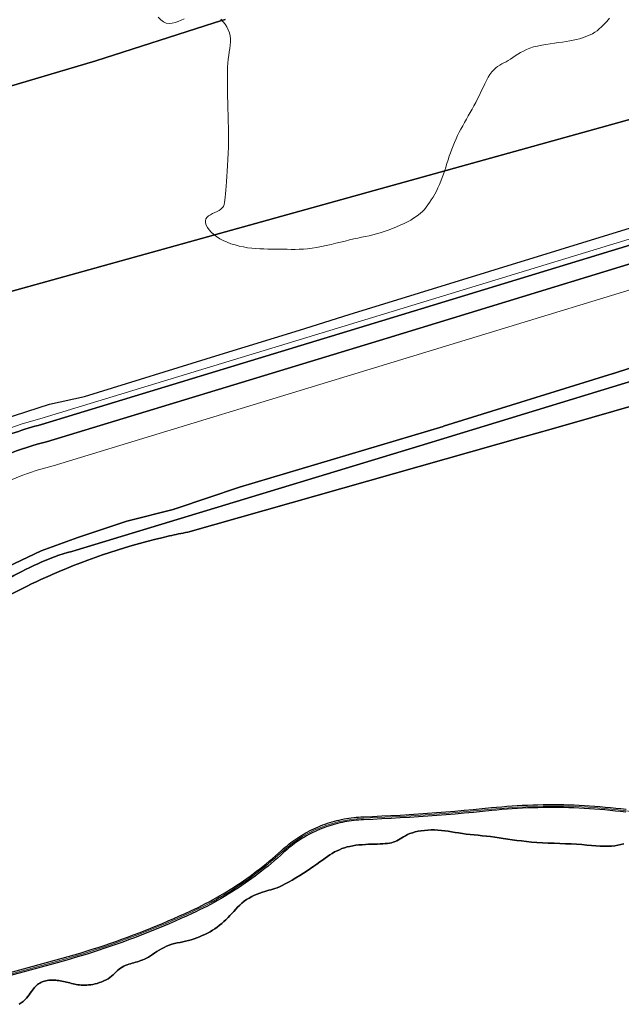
# Model space of a CAD drawing. Header units: inches. Extents: x 158323 to 160611, y 432808 to 437248.
# Tile 11 of 228: x 159538 to 159639, y 433745 to 433910. Entities that reach past the tile are written whole.
import ezdxf

# ---------------------------------------------------------------- set-up
doc = ezdxf.new("R2010")
doc.units = ezdxf.units.IN
doc.header["$MEASUREMENT"] = 0
doc.linetypes.add('HIDDEN', pattern=[0])
doc.layers.add('Doeltypen_kaart', color=7, linetype='Continuous')
doc.layers.add('Zonering', color=7, linetype='Continuous')
doc.layers.add('Hoogtlijn-nieuw 13m', color=160, linetype='Continuous', lineweight=0)

msp = doc.modelspace()

# ---------------------------------------------------------------- linework, layer by layer
at = {"layer": 'Doeltypen_kaart'}
for points in [[(159533.17, 433838.99, -0.041201), (159541.94, 433842.02), (159599.07, 433859.42), (159658.11, 433877.46, -0.023696), (159672.51, 433881.13, 0.006041), (159699.56, 433887, 0.079148), (159722.92, 433896.8), (159748.34, 433911.98)], [(159748.34, 433911.98), (159722.92, 433896.8, -0.079148), (159699.56, 433887, -0.006041), (159672.51, 433881.13, 0.023696), (159658.11, 433877.46), (159599.07, 433859.42), (159541.94, 433842.02, 0.041201), (159533.17, 433838.99, 0.044318)], [(159749.98, 433909.46), (159724.48, 433894.23, -0.079132), (159700.25, 433884.08, -0.006046), (159673.11, 433878.19, 0.023696), (159658.99, 433874.59), (159599.94, 433856.55), (159542.74, 433839.12), (159541.18, 433838.7, 0.033909), (159534.38, 433836.25, 0.044318)], [(159534.38, 433836.25, -0.033909), (159541.18, 433838.7), (159542.74, 433839.12), (159599.94, 433856.55), (159658.99, 433874.59, -0.023696), (159673.11, 433878.19, 0.006046), (159700.25, 433884.08, 0.079132), (159724.48, 433894.23), (159749.98, 433909.46)], [(159765.62, 433896.77), (159734.29, 433878.08, -0.079038), (159704.6, 433865.69, -0.006071), (159676.9, 433859.67, 0.023696), (159664.51, 433856.52), (159661.5, 433855.6), (159605.45, 433838.47), (159547.77, 433820.9, 0.044437), (159541.98, 433818.95, 0.044318), (159531.49, 433813.18, 0.015827)], [(159531.49, 433813.18, -0.044318), (159541.98, 433818.95, -0.044437), (159547.77, 433820.9), (159605.45, 433838.47), (159661.5, 433855.6), (159664.51, 433856.52, -0.023696), (159676.9, 433859.67, 0.006071), (159704.6, 433865.69, 0.079038), (159734.29, 433878.08), (159765.62, 433896.77)], [(159531.49, 433813.18, -0.044318), (159541.98, 433818.95, -0.044437), (159547.77, 433820.9), (159605.45, 433838.47), (159661.5, 433855.6), (159664.51, 433856.52, -0.023696), (159676.9, 433859.67, 0.006071), (159704.6, 433865.69, 0.079038), (159734.29, 433878.08), (159765.62, 433896.77)], [(159531.19, 433810.35, -0.031564), (159543.39, 433816.69), (159543.71, 433816.83, -0.047651), (159563.41, 433823.31, -0.007162), (159566.47, 433823.95), (159622.68, 433839.91), (159627.48, 433841.27), (159634.34, 433843.22), (159641.7, 433845.31), (159646.15, 433846.57, -0.004789), (159659.21, 433850.14, -0.009286), (159684.72, 433856.36, -0.001788), (159689.66, 433857.44, 0.003504), (159705.7, 433861.01, 0.003454), (159707.7, 433861.56), (159715.52, 433863.99, 0.002429), (159716.9, 433864.47, 0.014305), (159724.91, 433867.54, 0.02366), (159737.73, 433873.62)], [(159737.73, 433873.62, -0.02366), (159724.91, 433867.54, -0.014305), (159716.9, 433864.47, -0.002429), (159715.52, 433863.99), (159707.7, 433861.56, -0.003454), (159705.7, 433861.01, -0.003504), (159689.66, 433857.44, 0.001788), (159684.72, 433856.36, 0.009286), (159659.21, 433850.14, 0.004789), (159646.15, 433846.57), (159641.7, 433845.31), (159634.34, 433843.22), (159627.48, 433841.27), (159622.68, 433839.91), (159566.47, 433823.95, 0.007162), (159563.41, 433823.31, 0.047651), (159543.71, 433816.83), (159543.39, 433816.69, 0.031564), (159531.19, 433810.35)], [(159737.73, 433873.62, -0.02366), (159724.91, 433867.54, -0.014305), (159716.9, 433864.47, -0.002429), (159715.52, 433863.99), (159707.7, 433861.56, -0.003454), (159705.7, 433861.01, -0.003504), (159689.66, 433857.44, 0.001788), (159684.72, 433856.36, 0.009286), (159659.21, 433850.14, 0.004789), (159646.15, 433846.57), (159641.7, 433845.31), (159634.34, 433843.22), (159627.48, 433841.27), (159622.68, 433839.91), (159566.47, 433823.95, 0.007162), (159563.41, 433823.31, 0.047651), (159543.71, 433816.83), (159543.39, 433816.69, 0.031564), (159531.19, 433810.35)]]:
    msp.add_lwpolyline(points, format="xyb", dxfattribs=at)
for points in [[(159535.48, 433842.9), (159543.29, 433845.47), (159549.15, 433846.75), (159571.95, 433853.79), (159585.26, 433857.9), (159593.61, 433860.48), (159640.82, 433875.07), (159659.99, 433880.37), (159679.34, 433884.67), (159684.97, 433885.92), (159689.83, 433887), (159701.65, 433889.86), (159713.66, 433894.05), (159731.04, 433903.63), (159731.29, 433903.77), (159737.83, 433907.37)], [(159536.02, 433749.8), (159544.4, 433752.08), (159545.41, 433752.36), (159546.42, 433752.65), (159547.42, 433752.94), (159548.43, 433753.25), (159549.43, 433753.55), (159550.43, 433753.87), (159551.42, 433754.19), (159552.42, 433754.52), (159553.41, 433754.86), (159554.4, 433755.21), (159555.39, 433755.56), (159556.37, 433755.92), (159557.35, 433756.29), (159558.33, 433756.66), (159559.31, 433757.04), (159560.28, 433757.43), (159561.25, 433757.82), (159562.22, 433758.22), (159563.18, 433758.63), (159564.15, 433759.05), (159565.1, 433759.47), (159566.06, 433759.9), (159567.01, 433760.34), (159567.63, 433760.63), (159568.24, 433760.92), (159568.85, 433761.23), (159569.45, 433761.54), (159570.05, 433761.85), (159570.65, 433762.18), (159571.24, 433762.51), (159571.83, 433762.85), (159572.42, 433763.19), (159573, 433763.54), (159573.58, 433763.9), (159574.15, 433764.26), (159574.72, 433764.63), (159575.29, 433765.01), (159575.85, 433765.39), (159576.4, 433765.78), (159576.96, 433766.18), (159577.5, 433766.58), (159578.05, 433766.99), (159578.58, 433767.4), (159579.12, 433767.82), (159579.65, 433768.25), (159580.17, 433768.68), (159580.69, 433769.12), (159581.2, 433769.57), (159581.71, 433770.02), (159582.21, 433770.48), (159582.52, 433770.75), (159582.83, 433771.02), (159582.83, 433771.02), (159583.15, 433771.28), (159583.47, 433771.54), (159583.79, 433771.79), (159584.12, 433772.04), (159584.46, 433772.27), (159584.8, 433772.51), (159585.14, 433772.73), (159585.49, 433772.95), (159585.84, 433773.16), (159585.84, 433773.16), (159586.19, 433773.37), (159586.55, 433773.57), (159586.92, 433773.76), (159587.28, 433773.94), (159587.65, 433774.12), (159588.03, 433774.29), (159588.41, 433774.45), (159588.79, 433774.61), (159589.17, 433774.76), (159589.55, 433774.9), (159589.56, 433774.9), (159589.94, 433775.04), (159590.33, 433775.16), (159590.73, 433775.28), (159591.12, 433775.39), (159591.52, 433775.5), (159591.92, 433775.59), (159592.32, 433775.68), (159592.72, 433775.77), (159593.13, 433775.84), (159593.53, 433775.91), (159593.94, 433775.96), (159594.35, 433776.02), (159594.75, 433776.06), (159595.16, 433776.09), (159595.57, 433776.12), (159595.98, 433776.14), (159597.52, 433776.2), (159599.06, 433776.27), (159600.6, 433776.35), (159602.13, 433776.43), (159603.67, 433776.52), (159605.2, 433776.62), (159606.74, 433776.73), (159608.27, 433776.84), (159609.81, 433776.96), (159611.34, 433777.09), (159612.87, 433777.22), (159614.41, 433777.36), (159615.94, 433777.51), (159617.47, 433777.67), (159618.33, 433777.75), (159619.2, 433777.83), (159620.06, 433777.9), (159620.93, 433777.96), (159621.8, 433778.02), (159622.66, 433778.07), (159623.53, 433778.11), (159624.4, 433778.14), (159625.27, 433778.16), (159626.14, 433778.18), (159627.01, 433778.19), (159627.87, 433778.19), (159628.74, 433778.18), (159629.61, 433778.17), (159630.48, 433778.15), (159631.35, 433778.12), (159632.22, 433778.08), (159633.08, 433778.03), (159633.95, 433777.98), (159634.82, 433777.92), (159635.7, 433777.85), (159636.58, 433777.77), (159637.46, 433777.69), (159638.34, 433777.6), (159639.22, 433777.5), (159640.1, 433777.39)], [(159640.03, 433776.9), (159639.16, 433777), (159638.29, 433777.1), (159637.41, 433777.19), (159636.54, 433777.28), (159635.66, 433777.35), (159634.78, 433777.42), (159633.92, 433777.48), (159633.06, 433777.53), (159632.19, 433777.58), (159631.33, 433777.62), (159630.47, 433777.65), (159629.6, 433777.67), (159628.74, 433777.68), (159627.87, 433777.69), (159627.01, 433777.69), (159626.14, 433777.68), (159625.28, 433777.66), (159624.42, 433777.64), (159623.55, 433777.61), (159622.69, 433777.57), (159621.83, 433777.52), (159620.96, 433777.46), (159620.1, 433777.4), (159619.24, 433777.33), (159618.38, 433777.25), (159617.52, 433777.17), (159615.99, 433777.01), (159614.45, 433776.86), (159612.92, 433776.72), (159611.38, 433776.59), (159609.85, 433776.46), (159608.31, 433776.34), (159606.77, 433776.23), (159605.24, 433776.12), (159603.7, 433776.02), (159602.16, 433775.93), (159600.62, 433775.85), (159599.08, 433775.77), (159597.54, 433775.7), (159596.01, 433775.64), (159595.6, 433775.62), (159595.2, 433775.59), (159594.8, 433775.56), (159594.4, 433775.52), (159594, 433775.47), (159593.61, 433775.41), (159593.21, 433775.35), (159592.82, 433775.27), (159592.42, 433775.2), (159592.03, 433775.11), (159591.64, 433775.01), (159591.25, 433774.91), (159590.87, 433774.8), (159590.48, 433774.69), (159590.1, 433774.56), (159589.72, 433774.43), (159589.35, 433774.29), (159588.97, 433774.15), (159588.6, 433773.99), (159588.23, 433773.83), (159587.87, 433773.67), (159587.5, 433773.49), (159587.15, 433773.31), (159586.79, 433773.13), (159586.44, 433772.93), (159586.09, 433772.73), (159585.75, 433772.52), (159585.41, 433772.31), (159585.07, 433772.09), (159584.74, 433771.86), (159584.41, 433771.63), (159584.09, 433771.39), (159583.77, 433771.15), (159583.46, 433770.9), (159583.15, 433770.64), (159582.85, 433770.38), (159582.55, 433770.11), (159582.04, 433769.65), (159581.53, 433769.19), (159581.01, 433768.74), (159580.49, 433768.3), (159579.96, 433767.86), (159579.43, 433767.43), (159578.89, 433767.01), (159578.35, 433766.59), (159577.8, 433766.18), (159577.25, 433765.77), (159576.69, 433765.37), (159576.13, 433764.98), (159575.57, 433764.59), (159575, 433764.21), (159574.42, 433763.84), (159573.84, 433763.47), (159573.26, 433763.11), (159572.67, 433762.76), (159572.08, 433762.41), (159571.49, 433762.07), (159570.89, 433761.74), (159570.29, 433761.41), (159569.68, 433761.09), (159569.07, 433760.78), (159568.46, 433760.48), (159567.84, 433760.18), (159567.22, 433759.89), (159566.27, 433759.45), (159565.31, 433759.02), (159564.35, 433758.59), (159563.38, 433758.17), (159562.41, 433757.76), (159561.44, 433757.36), (159560.47, 433756.96), (159559.49, 433756.57), (159558.51, 433756.19), (159557.53, 433755.82), (159556.54, 433755.45), (159555.56, 433755.09), (159554.57, 433754.74), (159553.57, 433754.39), (159552.58, 433754.05), (159551.58, 433753.72), (159550.58, 433753.39), (159549.58, 433753.08), (159548.57, 433752.77), (159547.56, 433752.47), (159546.55, 433752.17), (159545.54, 433751.88), (159544.53, 433751.6), (159536.13, 433749.31)], [(159639.7, 433771.6), (159639.2, 433771.46), (159638.7, 433771.34), (159638.17, 433771.25), (159637.62, 433771.2), (159637.03, 433771.18), (159636.4, 433771.18), (159635.73, 433771.22), (159635.02, 433771.26), (159634.27, 433771.32), (159633.48, 433771.39), (159632.65, 433771.46), (159631.78, 433771.52), (159630.87, 433771.57), (159629.93, 433771.61), (159628.97, 433771.65), (159627.99, 433771.69), (159627.02, 433771.72), (159626.06, 433771.77), (159625.12, 433771.82), (159624.21, 433771.89), (159623.35, 433771.97), (159622.52, 433772.07), (159621.72, 433772.17), (159620.95, 433772.28), (159620.2, 433772.39), (159619.47, 433772.5), (159618.76, 433772.61), (159618.04, 433772.71), (159617.33, 433772.8), (159616.63, 433772.88), (159615.93, 433772.96), (159615.24, 433773.03), (159614.55, 433773.1), (159613.89, 433773.17), (159613.23, 433773.24), (159612.59, 433773.32), (159611.97, 433773.41), (159611.37, 433773.51), (159610.78, 433773.6), (159610.21, 433773.69), (159609.63, 433773.77), (159609.07, 433773.84), (159608.5, 433773.89), (159607.94, 433773.92), (159607.37, 433773.92), (159606.8, 433773.9), (159606.24, 433773.85), (159605.69, 433773.78), (159605.17, 433773.69), (159604.66, 433773.58), (159604.2, 433773.45), (159603.77, 433773.3), (159603.38, 433773.14), (159603.03, 433772.96), (159602.71, 433772.78), (159602.41, 433772.6), (159602.13, 433772.42), (159601.85, 433772.25), (159601.58, 433772.1), (159601.3, 433771.96), (159601, 433771.85), (159600.69, 433771.77), (159600.36, 433771.7), (159600.01, 433771.65), (159599.63, 433771.62), (159599.23, 433771.59), (159598.81, 433771.57), (159598.35, 433771.56), (159597.87, 433771.54), (159597.36, 433771.53), (159596.84, 433771.51), (159596.3, 433771.48), (159595.76, 433771.44), (159595.23, 433771.4), (159594.7, 433771.34), (159594.2, 433771.26), (159593.71, 433771.17), (159593.25, 433771.06), (159592.81, 433770.93), (159592.38, 433770.78), (159591.96, 433770.61), (159591.55, 433770.43), (159591.15, 433770.22), (159590.75, 433769.99), (159590.36, 433769.74), (159589.95, 433769.47), (159589.54, 433769.18), (159589.11, 433768.87), (159588.65, 433768.55), (159588.18, 433768.2), (159587.67, 433767.84), (159587.12, 433767.46), (159586.53, 433767.07), (159585.91, 433766.66), (159585.28, 433766.26), (159584.64, 433765.87), (159584.02, 433765.5), (159583.42, 433765.16), (159582.85, 433764.85), (159582.33, 433764.59), (159581.88, 433764.37), (159581.47, 433764.21), (159581.1, 433764.07), (159580.76, 433763.96), (159580.43, 433763.87), (159580.1, 433763.78), (159579.77, 433763.69), (159579.41, 433763.59), (159579.02, 433763.46), (159578.6, 433763.31), (159578.16, 433763.14), (159577.71, 433762.95), (159577.26, 433762.73), (159576.81, 433762.49), (159576.37, 433762.22), (159575.96, 433761.94), (159575.57, 433761.63), (159575.21, 433761.3), (159574.86, 433760.96), (159574.53, 433760.61), (159574.21, 433760.25), (159573.89, 433759.89), (159573.57, 433759.54), (159573.24, 433759.19), (159572.9, 433758.85), (159572.55, 433758.52), (159572.19, 433758.21), (159571.82, 433757.91), (159571.44, 433757.62), (159571.04, 433757.34), (159570.64, 433757.08), (159570.22, 433756.83), (159570.11, 433756.77), (159569.8, 433756.6), (159569.36, 433756.38), (159568.92, 433756.17), (159568.46, 433755.98), (159568.01, 433755.8), (159567.54, 433755.64), (159567.08, 433755.49), (159566.61, 433755.36), (159566.13, 433755.25), (159565.66, 433755.14), (159565.19, 433755.04), (159564.72, 433754.94), (159564.26, 433754.83), (159563.8, 433754.71), (159563.36, 433754.57), (159562.92, 433754.4), (159562.5, 433754.2), (159562.09, 433753.98), (159561.69, 433753.75), (159561.31, 433753.5), (159560.93, 433753.26), (159560.57, 433753.01), (159560.22, 433752.79), (159559.88, 433752.58), (159559.55, 433752.39), (159559.23, 433752.24), (159558.92, 433752.1), (159558.61, 433751.98), (159558.31, 433751.87), (159558.02, 433751.78), (159557.72, 433751.69), (159557.43, 433751.61), (159557.14, 433751.53), (159556.85, 433751.45), (159556.57, 433751.36), (159556.28, 433751.26), (159556, 433751.16), (159555.73, 433751.03), (159555.46, 433750.89), (159555.2, 433750.72), (159554.95, 433750.52), (159554.71, 433750.31), (159554.46, 433750.08), (159554.21, 433749.84), (159553.95, 433749.59), (159553.68, 433749.36), (159553.4, 433749.13), (159553.09, 433748.91), (159552.76, 433748.72), (159552.4, 433748.55), (159552.04, 433748.4), (159551.66, 433748.27), (159551.28, 433748.15), (159550.91, 433748.06), (159550.54, 433747.98), (159550.18, 433747.93), (159549.84, 433747.88), (159549.51, 433747.85), (159549.2, 433747.84), (159548.9, 433747.84), (159548.61, 433747.86), (159548.33, 433747.88), (159548.05, 433747.92), (159547.77, 433747.96), (159547.5, 433748.02), (159547.22, 433748.08), (159546.95, 433748.15), (159546.67, 433748.22), (159546.4, 433748.29), (159546.13, 433748.36), (159545.87, 433748.43), (159545.6, 433748.49), (159545.34, 433748.54), (159545.08, 433748.59), (159544.83, 433748.63), (159544.58, 433748.66), (159544.33, 433748.68), (159544.09, 433748.7), (159543.84, 433748.7), (159543.6, 433748.7), (159543.36, 433748.69), (159543.13, 433748.67), (159542.9, 433748.64), (159542.67, 433748.59), (159542.45, 433748.54), (159542.23, 433748.48), (159542.02, 433748.4), (159541.82, 433748.31), (159541.63, 433748.21), (159541.44, 433748.1), (159541.26, 433747.97), (159541.09, 433747.82), (159540.92, 433747.65), (159540.75, 433747.47), (159540.58, 433747.26), (159540.4, 433747.03), (159540.23, 433746.78), (159540.04, 433746.51), (159539.84, 433746.23), (159539.63, 433745.95), (159539.4, 433745.66), (159539.14, 433745.38), (159538.85, 433745.11), (159538.52, 433744.86), (159538.16, 433744.63)], [(159538.16, 433744.63), (159538.52, 433744.86), (159538.85, 433745.11), (159539.14, 433745.38), (159539.4, 433745.66), (159539.63, 433745.95), (159539.84, 433746.23), (159540.04, 433746.51), (159540.23, 433746.78), (159540.4, 433747.03), (159540.58, 433747.26), (159540.75, 433747.47), (159540.92, 433747.65), (159541.09, 433747.82), (159541.26, 433747.97), (159541.44, 433748.1), (159541.63, 433748.21), (159541.82, 433748.31), (159542.02, 433748.4), (159542.23, 433748.48), (159542.45, 433748.54), (159542.67, 433748.59), (159542.9, 433748.64), (159543.13, 433748.67), (159543.36, 433748.69), (159543.6, 433748.7), (159543.84, 433748.7), (159544.09, 433748.7), (159544.33, 433748.68), (159544.58, 433748.66), (159544.83, 433748.63), (159545.08, 433748.59), (159545.34, 433748.54), (159545.6, 433748.49), (159545.87, 433748.43), (159546.13, 433748.36), (159546.4, 433748.29), (159546.67, 433748.22), (159546.95, 433748.15), (159547.22, 433748.08), (159547.5, 433748.02), (159547.77, 433747.96), (159548.05, 433747.92), (159548.33, 433747.88), (159548.61, 433747.86), (159548.9, 433747.84), (159549.2, 433747.84), (159549.51, 433747.85), (159549.84, 433747.88), (159550.18, 433747.93), (159550.54, 433747.98), (159550.91, 433748.06), (159551.28, 433748.15), (159551.66, 433748.27), (159552.04, 433748.4), (159552.4, 433748.55), (159552.76, 433748.72), (159553.09, 433748.91), (159553.4, 433749.13), (159553.68, 433749.36), (159553.95, 433749.59), (159554.21, 433749.84), (159554.46, 433750.08), (159554.71, 433750.31), (159554.95, 433750.52), (159555.2, 433750.72), (159555.46, 433750.89), (159555.73, 433751.03), (159556, 433751.16), (159556.28, 433751.26), (159556.57, 433751.36), (159556.85, 433751.45), (159557.14, 433751.53), (159557.43, 433751.61), (159557.72, 433751.69), (159558.02, 433751.78), (159558.31, 433751.87), (159558.61, 433751.98), (159558.92, 433752.1), (159559.23, 433752.24), (159559.55, 433752.39), (159559.88, 433752.58), (159560.22, 433752.79), (159560.57, 433753.01), (159560.93, 433753.26), (159561.31, 433753.5), (159561.69, 433753.75), (159562.09, 433753.98), (159562.5, 433754.2), (159562.92, 433754.4), (159563.36, 433754.57), (159563.8, 433754.71), (159564.26, 433754.83), (159564.72, 433754.94), (159565.19, 433755.04), (159565.66, 433755.14), (159566.13, 433755.25), (159566.61, 433755.36), (159567.08, 433755.49), (159567.54, 433755.64), (159568.01, 433755.8), (159568.46, 433755.98), (159568.92, 433756.17), (159569.36, 433756.38), (159569.8, 433756.6), (159570.11, 433756.77), (159570.22, 433756.83), (159570.64, 433757.08), (159571.04, 433757.34), (159571.44, 433757.62), (159571.82, 433757.91), (159572.19, 433758.21), (159572.55, 433758.52), (159572.9, 433758.85), (159573.24, 433759.19), (159573.57, 433759.54), (159573.89, 433759.89), (159574.21, 433760.25), (159574.53, 433760.61), (159574.86, 433760.96), (159575.21, 433761.3), (159575.57, 433761.63), (159575.96, 433761.94), (159576.37, 433762.22), (159576.81, 433762.49), (159577.26, 433762.73), (159577.71, 433762.95), (159578.16, 433763.14), (159578.6, 433763.31), (159579.02, 433763.46), (159579.41, 433763.59), (159579.77, 433763.69), (159580.1, 433763.78), (159580.43, 433763.87), (159580.76, 433763.96), (159581.1, 433764.07), (159581.47, 433764.21), (159581.88, 433764.37), (159582.33, 433764.59), (159582.85, 433764.85), (159583.42, 433765.16), (159584.02, 433765.5), (159584.64, 433765.87), (159585.28, 433766.26), (159585.91, 433766.66), (159586.53, 433767.07), (159587.12, 433767.46), (159587.67, 433767.84), (159588.18, 433768.2), (159588.65, 433768.55), (159589.11, 433768.87), (159589.54, 433769.18), (159589.95, 433769.47), (159590.36, 433769.74), (159590.75, 433769.99), (159591.15, 433770.22), (159591.55, 433770.43), (159591.96, 433770.61), (159592.38, 433770.78), (159592.81, 433770.93), (159593.25, 433771.06), (159593.71, 433771.17), (159594.2, 433771.26), (159594.7, 433771.34), (159595.23, 433771.4), (159595.76, 433771.44), (159596.3, 433771.48), (159596.84, 433771.51), (159597.36, 433771.53), (159597.87, 433771.54), (159598.35, 433771.56), (159598.81, 433771.57), (159599.23, 433771.59), (159599.63, 433771.62), (159600.01, 433771.65), (159600.36, 433771.7), (159600.69, 433771.77), (159601, 433771.85), (159601.3, 433771.96), (159601.58, 433772.1), (159601.85, 433772.25), (159602.13, 433772.42), (159602.41, 433772.6), (159602.71, 433772.78), (159603.03, 433772.96), (159603.38, 433773.14), (159603.77, 433773.3), (159604.2, 433773.45), (159604.66, 433773.58), (159605.17, 433773.69), (159605.69, 433773.78), (159606.24, 433773.85), (159606.8, 433773.9), (159607.37, 433773.92), (159607.94, 433773.92), (159608.5, 433773.89), (159609.07, 433773.84), (159609.63, 433773.77), (159610.21, 433773.69), (159610.78, 433773.6), (159611.37, 433773.51), (159611.97, 433773.41), (159612.59, 433773.32), (159613.23, 433773.24), (159613.89, 433773.17), (159614.55, 433773.1), (159615.24, 433773.03), (159615.93, 433772.96), (159616.63, 433772.88), (159617.33, 433772.8), (159618.04, 433772.71), (159618.76, 433772.61), (159619.47, 433772.5), (159620.2, 433772.39), (159620.95, 433772.28), (159621.72, 433772.17), (159622.52, 433772.07), (159623.35, 433771.97), (159624.21, 433771.89), (159625.12, 433771.82), (159626.06, 433771.77), (159627.02, 433771.72), (159627.99, 433771.69), (159628.97, 433771.65), (159629.93, 433771.61), (159630.87, 433771.57), (159631.78, 433771.52), (159632.65, 433771.46), (159633.48, 433771.39), (159634.27, 433771.32), (159635.02, 433771.26), (159635.73, 433771.22), (159636.4, 433771.18), (159637.03, 433771.18), (159637.62, 433771.2), (159638.17, 433771.25), (159638.7, 433771.34), (159639.2, 433771.46), (159639.7, 433771.6)]]:
    msp.add_lwpolyline(points, dxfattribs=at)
at = {"layer": 'Hoogtlijn-nieuw 13m', "color": 2, "linetype": 'Continuous', "lineweight": 0, "ltscale": 5}
for points in [[(159535.68, 433841.1, 0), (159538.65, 433842.12, 0), (159541.67, 433842.98, 0), (159598.77, 433860.38, 0), (159657.82, 433878.42, 0), (159662.61, 433879.8, 0), (159667.44, 433881.03, 0), (159672.31, 433882.1, 0), (159685.83, 433884.96, 0), (159699.33, 433887.97, 0), (159702.79, 433888.9, 0), (159706.21, 433889.98, 0), (159709.58, 433891.22, 0), (159712.89, 433892.61, 0), (159716.13, 433894.15, 0), (159719.3, 433895.83, 0), (159722.4, 433897.65, 0), (159747.79, 433912.81, 0), (159750.25, 433909.04, 0)], [(159561.49, 433910.43, 13), (159561.94, 433910, 13), (159562.4, 433909.67, 13), (159562.88, 433909.47, 13), (159563.36, 433909.4, 13), (159563.85, 433909.42, 13), (159564.36, 433909.53, 13), (159564.86, 433909.71, 13), (159565.37, 433909.93, 13), (159565.88, 433910.18, 13)], [(159572.01, 433910.09, 13), (159572.4, 433909.69, 13), (159572.75, 433909.26, 13), (159573.05, 433908.8, 13), (159573.29, 433908.32, 13), (159573.47, 433907.83, 13), (159573.59, 433907.33, 13), (159573.64, 433906.82, 13), (159573.64, 433906.3, 13), (159573.6, 433905.76, 13), (159573.53, 433905.21, 13), (159573.45, 433904.63, 13), (159573.37, 433904.03, 13), (159573.29, 433903.4, 13), (159573.23, 433902.74, 13), (159573.18, 433902.04, 13), (159573.15, 433901.31, 13), (159573.13, 433900.54, 13), (159573.13, 433899.74, 13), (159573.13, 433898.89, 13), (159573.15, 433898, 13), (159573.17, 433897.06, 13), (159573.19, 433896.09, 13), (159573.22, 433895.07, 13), (159573.26, 433894.03, 13), (159573.28, 433892.96, 13), (159573.3, 433891.88, 13), (159573.32, 433890.8, 13), (159573.31, 433889.71, 13), (159573.3, 433888.64, 13), (159573.27, 433887.58, 13), (159573.22, 433886.55, 13), (159573.16, 433885.55, 13), (159573.1, 433884.6, 13), (159573.03, 433883.69, 13), (159572.97, 433882.85, 13), (159572.91, 433882.07, 13), (159572.85, 433881.37, 13), (159572.82, 433880.75, 13), (159572.78, 433880.21, 13), (159572.73, 433879.73, 13), (159572.67, 433879.32, 13), (159572.58, 433878.97, 13), (159572.46, 433878.67, 13), (159572.28, 433878.4, 13), (159572.04, 433878.18, 13), (159571.75, 433877.98, 13), (159571.4, 433877.79, 13), (159571.03, 433877.62, 13), (159570.65, 433877.45, 13), (159570.29, 433877.27, 13), (159569.97, 433877.06, 13), (159569.72, 433876.84, 13), (159569.54, 433876.57, 13), (159569.46, 433876.26, 13), (159569.48, 433875.91, 13), (159569.6, 433875.53, 13), (159569.8, 433875.14, 13), (159570.08, 433874.74, 13), (159570.43, 433874.33, 13), (159570.85, 433873.94, 13), (159571.33, 433873.58, 13), (159571.87, 433873.24, 13), (159572.45, 433872.93, 13), (159573.08, 433872.65, 13), (159573.74, 433872.4, 13), (159574.42, 433872.19, 13), (159575.11, 433872, 13), (159575.82, 433871.85, 13), (159576.52, 433871.73, 13), (159577.22, 433871.64, 13), (159577.9, 433871.58, 13), (159578.58, 433871.53, 13), (159579.25, 433871.51, 13), (159579.92, 433871.5, 13), (159580.58, 433871.49, 13), (159581.24, 433871.49, 13), (159581.89, 433871.49, 13), (159582.54, 433871.48, 13), (159583.19, 433871.46, 13), (159583.85, 433871.45, 13), (159584.51, 433871.45, 13), (159585.19, 433871.46, 13), (159585.89, 433871.49, 13), (159586.6, 433871.55, 13), (159587.35, 433871.64, 13), (159588.12, 433871.76, 13), (159588.92, 433871.91, 13), (159589.73, 433872.08, 13), (159590.54, 433872.27, 13), (159591.35, 433872.47, 13), (159592.14, 433872.66, 13), (159592.91, 433872.85, 13), (159593.65, 433873.03, 13), (159594.36, 433873.19, 13), (159595.03, 433873.34, 13), (159595.67, 433873.47, 13), (159596.3, 433873.61, 13), (159596.92, 433873.74, 13), (159597.54, 433873.89, 13), (159598.17, 433874.06, 13), (159598.81, 433874.24, 13), (159599.48, 433874.46, 13), (159600.16, 433874.69, 13), (159600.84, 433874.95, 13), (159601.51, 433875.22, 13), (159602.17, 433875.5, 13), (159602.8, 433875.79, 13), (159603.39, 433876.08, 13), (159603.93, 433876.37, 13), (159604.41, 433876.66, 13), (159604.84, 433876.94, 13), (159605.23, 433877.23, 13), (159605.58, 433877.52, 13), (159605.91, 433877.83, 13), (159606.21, 433878.16, 13), (159606.5, 433878.52, 13), (159606.79, 433878.9, 13), (159607.08, 433879.31, 13), (159607.38, 433879.76, 13), (159607.67, 433880.23, 13), (159607.95, 433880.73, 13), (159608.23, 433881.25, 13), (159608.5, 433881.79, 13), (159608.76, 433882.35, 13), (159609, 433882.92, 13), (159609.22, 433883.5, 13), (159609.43, 433884.09, 13), (159609.63, 433884.68, 13), (159609.82, 433885.28, 13), (159610.01, 433885.88, 13), (159610.2, 433886.48, 13), (159610.39, 433887.08, 13), (159610.6, 433887.68, 13), (159610.81, 433888.26, 13), (159611.04, 433888.84, 13), (159611.28, 433889.42, 13), (159611.54, 433889.99, 13), (159611.8, 433890.55, 13), (159612.07, 433891.11, 13), (159612.36, 433891.66, 13), (159612.65, 433892.22, 13), (159612.96, 433892.76, 13), (159613.27, 433893.31, 13), (159613.58, 433893.86, 13), (159613.9, 433894.42, 13), (159614.22, 433894.98, 13), (159614.54, 433895.55, 13), (159614.86, 433896.14, 13), (159615.16, 433896.75, 13), (159615.47, 433897.37, 13), (159615.76, 433898, 13), (159616.06, 433898.62, 13), (159616.35, 433899.23, 13), (159616.64, 433899.81, 13), (159616.93, 433900.35, 13), (159617.23, 433900.84, 13), (159617.54, 433901.27, 13), (159617.86, 433901.63, 13), (159618.19, 433901.93, 13), (159618.52, 433902.18, 13), (159618.86, 433902.39, 13), (159619.22, 433902.59, 13), (159619.57, 433902.77, 13), (159619.94, 433902.96, 13), (159620.31, 433903.17, 13), (159620.68, 433903.41, 13), (159621.07, 433903.66, 13), (159621.48, 433903.94, 13), (159621.9, 433904.22, 13), (159622.36, 433904.49, 13), (159622.84, 433904.76, 13), (159623.37, 433905.01, 13), (159623.94, 433905.24, 13), (159624.56, 433905.44, 13), (159625.22, 433905.6, 13), (159625.91, 433905.74, 13), (159626.61, 433905.87, 13), (159627.33, 433905.98, 13), (159628.04, 433906.08, 13), (159628.73, 433906.17, 13), (159629.4, 433906.26, 13), (159630.04, 433906.36, 13), (159630.64, 433906.47, 13), (159631.21, 433906.58, 13), (159631.75, 433906.7, 13), (159632.26, 433906.83, 13), (159632.74, 433906.97, 13), (159633.2, 433907.12, 13), (159633.63, 433907.29, 13), (159634.04, 433907.47, 13), (159634.43, 433907.67, 13), (159634.82, 433907.91, 13), (159635.2, 433908.18, 13), (159635.59, 433908.49, 13), (159635.98, 433908.85, 13), (159636.4, 433909.26, 13), (159636.84, 433909.74, 13), (159637.31, 433910.29, 13)], [(159536.07, 433832.4, 0), (159538.62, 433833.44, 0), (159541.22, 433834.33, 0), (159543.87, 433835.08, 0), (159601.16, 433852.54, 0), (159660.21, 433870.58, 0), (159664.76, 433871.89, 0), (159669.34, 433873.05, 0), (159673.95, 433874.07, 0), (159687.6, 433876.95, 0), (159701.21, 433879.99, 0), (159705.04, 433881.01, 0), (159708.81, 433882.21, 0), (159712.52, 433883.57, 0), (159716.17, 433885.1, 0), (159719.75, 433886.79, 0), (159723.25, 433888.64, 0), (159726.66, 433890.64, 0), (159750.47, 433904.85, 0), (159750.25, 433909.04, 0)], [(159536.61, 433816.29, 0), (159539.27, 433817.68, 0), (159541.98, 433818.95, 0), (159543.87, 433819.71, 0), (159545.81, 433820.36, 0), (159547.77, 433820.9, 0), (159605.45, 433838.47, 0), (159664.51, 433856.52, 0), (159668.6, 433857.7, 0), (159672.73, 433858.75, 0), (159676.9, 433859.67, 0), (159690.76, 433862.59, 0), (159704.6, 433865.69, 0), (159709.06, 433866.87, 0), (159713.46, 433868.26, 0), (159717.79, 433869.84, 0), (159722.05, 433871.62, 0), (159726.23, 433873.59, 0), (159730.31, 433875.74, 0), (159734.29, 433878.08, 0), (159765.62, 433896.77, 0), (159768.75, 433898.83, 0)], [(159538.24, 433814.25, 0), (159542.1, 433816.11, 0), (159546.02, 433817.81, 0), (159550.01, 433819.36, 0), (159554.05, 433820.75, 0), (159558.15, 433821.98, 0), (159562.29, 433823.05, 0), (159566.47, 433823.95, 0), (159646.15, 433846.57, 0), (159656.96, 433849.55, 0), (159667.82, 433852.35, 0), (159678.72, 433854.98, 0), (159689.66, 433857.44, 0)]]:
    msp.add_polyline3d(points, dxfattribs=at)
at = {"layer": 'Hoogtlijn-nieuw 13m', "linetype": 'HIDDEN', "lineweight": 13, "ltscale": 10}
msp.add_polyline3d([(159536.07, 433749.55, 0), (159544.46, 433751.84, 0), (159549.1, 433753.19, 0), (159553.69, 433754.69, 0), (159558.23, 433756.35, 0), (159562.7, 433758.16, 0), (159567.12, 433760.11, 0), (159570.41, 433761.76, 0), (159573.6, 433763.61, 0), (159576.66, 433765.66, 0), (159579.59, 433767.89, 0), (159582.38, 433770.29, 0), (159584.03, 433771.66, 0), (159585.82, 433772.86, 0), (159587.71, 433773.87, 0), (159589.69, 433774.68, 0), (159591.75, 433775.3, 0), (159593.86, 433775.7, 0), (159595.99, 433775.89, 0), (159603.17, 433776.24, 0), (159610.34, 433776.75, 0), (159617.49, 433777.42, 0), (159621.81, 433777.77, 0), (159626.14, 433777.93, 0), (159630.47, 433777.9, 0), (159634.8, 433777.67, 0), (159638.75, 433777.3, 0), (159642.69, 433776.78, 0)], dxfattribs=at)
at = {"layer": 'Zonering'}
for points in [[(159572.75, 433910.04), (159571.81, 433909.76), (159570.91, 433909.48), (159551.05, 433903.13), (159526.63, 433895.92)], [(159526.63, 433895.92), (159551.05, 433903.13), (159570.91, 433909.48), (159571.81, 433909.76), (159572.75, 433910.04)], [(159529.25, 433862.3), (159647.32, 433895.09)], [(159647.32, 433895.09), (159529.25, 433862.3)], [(159535.15, 433817.62), (159541.86, 433820.82), (159548.05, 433823.03), (159556.27, 433825.78), (159564.24, 433827.83), (159564.27, 433827.84), (159564.52, 433827.91), (159575.18, 433831.51), (159609.39, 433841.71), (159609.44, 433841.73), (159637.9, 433850.59), (159637.95, 433850.6), (159652.01, 433855.18)], [(159652.01, 433855.18), (159637.95, 433850.6), (159637.9, 433850.59), (159609.44, 433841.73), (159609.39, 433841.71), (159575.18, 433831.51), (159564.52, 433827.91), (159564.27, 433827.84), (159564.24, 433827.83), (159556.27, 433825.78), (159548.05, 433823.03), (159541.86, 433820.82), (159535.15, 433817.62)]]:
    msp.add_lwpolyline(points, dxfattribs=at)

doc.saveas('drawing.dxf')
